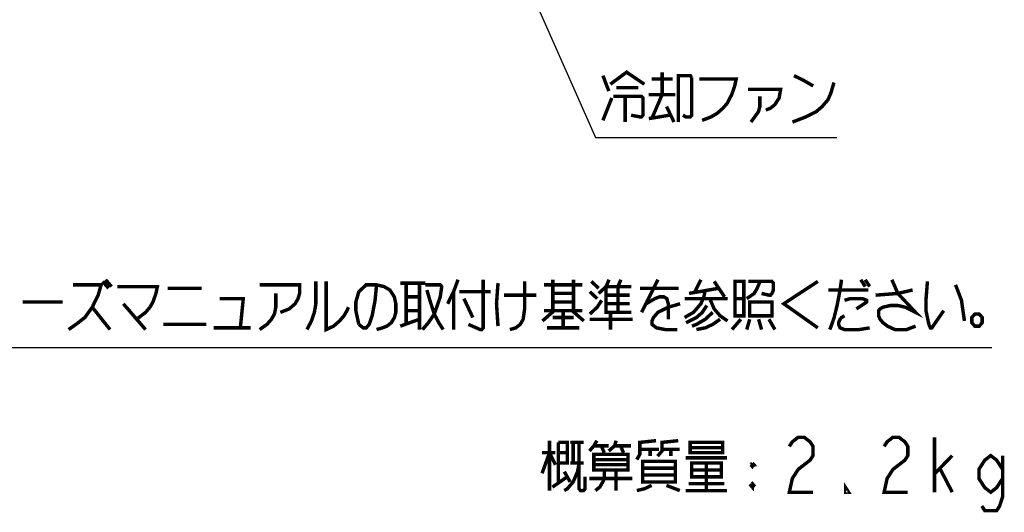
# Model space of a CAD drawing. Extents: x 0 to 816, y 0 to 569.
# Tile 14 of 22: x 701 to 816, y 67 to 124. Entities that reach past the tile are written whole.
import ezdxf

# ---------------------------------------------------------------- set-up
doc = ezdxf.new("R2010")
doc.units = 0
doc.header["$LTSCALE"] = 46.2
doc.layers.get('0').update_dxf_attribs({"linetype": 'CONTINUOUS'})
doc.layers.add('ALL_NOTE', color=7, linetype='CONTINUOUS')

msp = doc.modelspace()

# ---------------------------------------------------------------- linework, layer by layer
at = {"color": 2, "linetype": 'CONTINUOUS'}
msp.add_line((661.741, 85.726), (814.058, 85.726), dxfattribs=at)
at = {"layer": 'ALL_NOTE', "color": 2, "linetype": 'CONTINUOUS'}
for p, q in [((741.788, 169.483), (768.057, 110.147)), ((768.057, 110.147), (768.557, 110.147)), ((768.557, 110.147), (796.077, 110.147))]:
    msp.add_line(p, q, dxfattribs=at)
at = {"layer": 'ALL_NOTE', "color": 2, "linetype": 'CONTINUOUS', "const_width": 0.4}
for points in [[(769.761, 116.347), (771.653, 117.747), (773.717, 116.347)], [(775.781, 117.747), (775.781, 115.147)], [(768.901, 117.347), (769.589, 115.547)], [(774.577, 116.947), (776.985, 116.947)], [(777.673, 111.947), (777.673, 117.347), (779.049, 117.347), (779.221, 117.147)], [(779.221, 117.147), (779.221, 112.747), (779.049, 112.547), (778.533, 112.547), (778.189, 112.747)], [(780.081, 116.947), (784.381, 116.947), (784.209, 116.147), (783.865, 115.147), (783.349, 114.147), (782.833, 113.547), (782.145, 112.947), (781.457, 112.547), (780.425, 112.147)], [(790.917, 111.947), (792.465, 112.547), (793.669, 113.147), (794.357, 113.747), (795.045, 114.547), (795.389, 115.347), (795.733, 116.547)], [(791.089, 117.347), (792.293, 116.747), (793.325, 116.147)], [(770.449, 115.947), (773.029, 115.947)], [(785.757, 115.747), (789.541, 115.747), (789.369, 114.747), (788.853, 113.947), (788.337, 113.547), (787.821, 113.347)], [(768.901, 112.147), (769.933, 114.747)], [(770.105, 114.947), (773.373, 114.947), (773.545, 114.747), (773.545, 112.747), (773.373, 112.547), (773.201, 112.547), (772.169, 112.747)], [(771.481, 114.947), (771.481, 111.947)], [(774.233, 115.147), (777.329, 115.147)], [(775.781, 115.147), (774.577, 112.347)], [(787.133, 114.947), (787.133, 113.747), (786.961, 113.147), (786.101, 111.947)], [(776.297, 113.747), (777.157, 111.947)], [(774.233, 112.347), (776.641, 112.747)], [(711.134, 93.616), (711.822, 92.816)], [(752.07, 93.616), (751.554, 92.216), (750.866, 90.816)], [(754.994, 93.616), (754.994, 88.016), (754.822, 87.816), (754.65, 87.816), (753.274, 88.416)], [(763.078, 93.616), (763.078, 90.016)], [(765.486, 93.616), (765.486, 90.016)], [(768.41, 92.016), (769.27, 92.816), (769.614, 93.616)], [(770.646, 92.816), (770.99, 93.616)], [(775.29, 93.616), (773.398, 89.816)], [(780.278, 93.616), (779.59, 92.216)], [(796.618, 93.616), (796.446, 92.416), (796.102, 90.616), (795.758, 89.216), (795.414, 88.216), (795.242, 87.816)], [(798.854, 93.616), (799.37, 92.816)], [(799.37, 93.616), (799.886, 92.816)], [(802.466, 93.616), (803.154, 92.016), (805.218, 89.816), (804.014, 90.416), (803.154, 90.616), (802.294, 90.616), (801.434, 90.416), (801.09, 90.216), (800.918, 90.016), (800.918, 89.416), (801.09, 89.016), (801.434, 88.616), (801.95, 88.216), (802.81, 87.816), (804.186, 87.816), (805.218, 88.216)], [(707.35, 93.016), (710.618, 93.016), (710.274, 91.816), (709.586, 90.416), (708.726, 89.216), (707.694, 88.416), (706.834, 87.816)], [(710.79, 93.416), (711.478, 92.616)], [(712.51, 92.816), (717.154, 92.816), (716.982, 92.016), (716.638, 91.016), (716.294, 90.416), (715.778, 89.816), (715.262, 89.416), (714.746, 89.016)], [(718.358, 92.616), (722.314, 92.616)], [(729.022, 93.016), (733.666, 93.016), (733.666, 92.016), (733.494, 91.416), (733.15, 90.816), (732.462, 90.216), (731.43, 89.816)], [(735.558, 93.416), (735.558, 90.816), (735.386, 89.816), (735.042, 88.816), (734.526, 87.816)], [(736.762, 93.416), (736.762, 87.816), (737.622, 88.216), (738.31, 88.816), (738.826, 89.416), (739.17, 90.016), (739.342, 90.416)], [(740.546, 88.416), (740.202, 90.016), (740.202, 91.016), (740.546, 92.216), (741.406, 93.016), (742.61, 93.016), (743.47, 92.816), (744.158, 92.416), (744.674, 91.616), (744.846, 90.816), (744.846, 89.816), (744.674, 89.216), (744.33, 88.616), (743.814, 88.216), (743.298, 88.016), (742.61, 87.816)], [(742.61, 93.016), (742.438, 91.216), (742.094, 89.416), (741.75, 88.416), (741.406, 88.016), (741.062, 88.016), (740.546, 88.416)], [(745.362, 93.216), (748.286, 93.216)], [(746.05, 93.216), (746.05, 88.416)], [(747.598, 93.216), (747.598, 87.816)], [(748.286, 93.016), (750.006, 93.016), (750.178, 92.816), (750.006, 91.616), (749.318, 89.616), (748.63, 88.616), (747.942, 87.816)], [(756.714, 93.216), (756.542, 90.816), (756.714, 88.216)], [(759.81, 93.416), (759.81, 90.216), (759.638, 89.016), (759.294, 88.416), (758.778, 88.016), (758.09, 87.816)], [(762.046, 93.016), (766.518, 93.016)], [(767.55, 93.416), (768.41, 92.616)], [(769.27, 92.816), (772.194, 92.816)], [(769.27, 92.816), (769.27, 89.816), (772.194, 89.816)], [(770.646, 92.816), (770.646, 89.816)], [(773.226, 92.616), (777.698, 92.616)], [(778.902, 92.016), (782.342, 92.616)], [(781.826, 93.416), (783.03, 91.616)], [(784.234, 93.416), (784.234, 89.416), (785.266, 89.416), (785.266, 93.416), (784.234, 93.416)], [(785.61, 91.416), (786.47, 92.016), (786.814, 92.616), (787.158, 93.416)], [(785.782, 93.416), (788.534, 93.416), (788.706, 93.216), (788.706, 92.416), (788.534, 92.016), (788.362, 91.816), (788.19, 91.816), (787.33, 92.016)], [(793.866, 93.416), (789.91, 90.816), (793.866, 88.016)], [(806.594, 93.416), (806.422, 91.216), (806.422, 90.016), (806.766, 88.416), (806.938, 88.016), (807.11, 88.016), (808.486, 90.016)], [(809.862, 93.016), (810.55, 91.216), (810.894, 88.816)], [(724.378, 91.416), (727.13, 91.416), (726.786, 88.016)], [(730.914, 92.016), (730.914, 90.416), (730.742, 89.616), (730.398, 89.016), (729.882, 88.416), (729.022, 87.816)], [(746.05, 91.616), (747.598, 91.616)], [(748.458, 92.416), (748.802, 91.216), (749.318, 89.616), (749.834, 88.616), (750.35, 87.816)], [(751.554, 92.216), (751.554, 87.816)], [(752.242, 92.216), (755.854, 92.216)], [(752.758, 91.416), (753.79, 89.216)], [(757.402, 91.816), (761.186, 91.816)], [(763.078, 92.016), (765.486, 92.016)], [(767.378, 92.216), (768.238, 91.416)], [(769.27, 91.816), (772.022, 91.816)], [(773.914, 90.816), (774.946, 91.416), (775.462, 91.616), (775.978, 91.616), (776.322, 91.416), (776.494, 90.816), (776.494, 89.016)], [(780.794, 92.416), (780.622, 91.616), (780.278, 90.816), (779.418, 89.816), (778.386, 89.216)], [(778.386, 91.416), (783.374, 91.416)], [(781.31, 91.416), (781.826, 90.216), (782.514, 89.416), (783.374, 88.816)], [(784.234, 91.416), (785.266, 91.416)], [(795.07, 92.416), (799.714, 92.416)], [(796.962, 91.216), (797.65, 91.416), (799.026, 91.416), (799.542, 91.216), (799.542, 91.016), (798.338, 90.216)], [(800.574, 91.816), (803.154, 92.016), (804.874, 92.416)], [(701.502, 91.016), (706.146, 91.016)], [(709.586, 90.416), (711.65, 87.816)], [(713.198, 90.816), (715.778, 87.816)], [(765.486, 91.016), (763.078, 91.016)], [(767.378, 89.616), (768.238, 90.416), (768.754, 91.216)], [(769.27, 90.816), (772.022, 90.816)], [(777.87, 90.816), (776.494, 90.416), (775.29, 89.816), (774.774, 89.216), (774.602, 88.816), (774.602, 88.416), (775.118, 88.016), (776.15, 87.816), (777.526, 87.816)], [(780.966, 90.616), (780.45, 89.816), (779.762, 89.216), (778.558, 88.616)], [(785.954, 91.016), (785.954, 89.416), (788.534, 89.416), (788.534, 91.016), (785.954, 91.016)], [(745.362, 88.216), (747.598, 89.016)], [(746.05, 90.016), (747.598, 90.016)], [(763.25, 90.016), (761.874, 88.816)], [(762.046, 90.016), (766.518, 90.016)], [(763.078, 89.216), (765.486, 89.216)], [(764.282, 89.816), (764.282, 88.016)], [(765.314, 90.016), (766.69, 88.816)], [(767.378, 89.016), (772.366, 89.016)], [(769.786, 89.816), (769.786, 87.816)], [(781.654, 89.816), (780.794, 89.016), (779.762, 88.416), (779.246, 88.216)], [(782.514, 89.016), (781.654, 88.416), (780.794, 88.016), (779.762, 87.816)], [(784.922, 89.016), (783.89, 87.816)], [(785.954, 89.016), (785.61, 87.816)], [(786.986, 89.016), (787.33, 87.816)], [(788.19, 89.016), (788.878, 87.816)], [(796.962, 89.416), (796.618, 89.216), (796.446, 89.016), (796.274, 88.616), (796.274, 88.416), (796.446, 88.016), (796.962, 87.816), (798.682, 87.816), (799.886, 88.016)], [(812.614, 89.616), (812.098, 89.616), (811.754, 89.216), (811.754, 88.616), (812.098, 88.216), (812.614, 88.216), (812.958, 88.616), (812.958, 89.216), (812.614, 89.616)], [(717.842, 88.416), (722.83, 88.416)], [(723.69, 88.016), (727.99, 88.016)], [(762.39, 88.016), (766.174, 88.016)], [(790.556, 74.226), (790.9, 74.759), (791.588, 75.292), (792.276, 75.292), (792.964, 74.759), (793.308, 74.226), (793.308, 73.159), (792.964, 72.626), (792.276, 72.092), (791.588, 71.559), (790.9, 70.492), (790.556, 68.892), (793.308, 68.892)], [(801.564, 74.226), (801.908, 74.759), (802.596, 75.292), (803.284, 75.292), (803.972, 74.759), (804.316, 74.226), (804.316, 73.159), (803.972, 72.626), (803.284, 72.092), (802.596, 71.559), (801.908, 70.492), (801.564, 68.892), (804.316, 68.892)], [(807.412, 68.892), (807.412, 75.292)], [(762.692, 74.892), (762.692, 69.092)], [(763.724, 74.692), (764.756, 74.692), (764.756, 72.292), (763.724, 72.292)], [(763.724, 74.692), (763.724, 70.092)], [(765.1, 74.692), (766.648, 74.692)], [(765.444, 74.692), (765.444, 72.292)], [(766.132, 74.692), (766.132, 69.292), (766.304, 69.092), (766.648, 69.092), (766.82, 69.292), (766.82, 70.692)], [(768.196, 74.892), (767.852, 74.292), (767.336, 73.692)], [(767.852, 74.292), (769.572, 74.292)], [(768.712, 74.292), (769.056, 73.492)], [(770.432, 74.892), (770.26, 74.292), (769.572, 73.692)], [(770.26, 74.292), (772.152, 74.292)], [(770.948, 74.292), (771.292, 73.492)], [(772.84, 72.692), (773.184, 73.292), (773.184, 74.692), (775.076, 74.892)], [(775.248, 73.092), (775.764, 73.692), (775.764, 74.692), (777.656, 74.892)], [(779.032, 74.692), (779.032, 73.492), (782.816, 73.492), (782.816, 74.692), (779.032, 74.692)], [(761.832, 71.092), (762.692, 73.492), (763.38, 72.092)], [(761.832, 73.492), (763.38, 73.492)], [(763.724, 73.492), (764.756, 73.492)], [(771.808, 73.292), (771.808, 71.492), (767.852, 71.492), (767.852, 73.292), (771.808, 73.292)], [(773.184, 73.892), (775.42, 73.892)], [(774.388, 73.892), (774.388, 73.092)], [(775.764, 73.892), (777.828, 73.892)], [(776.796, 73.892), (776.796, 73.092)], [(779.032, 74.092), (782.816, 74.092)], [(807.412, 71.026), (809.476, 73.159)], [(815.324, 70.492), (814.636, 69.426), (813.948, 68.892), (813.26, 69.426), (812.572, 70.492), (812.572, 71.559), (813.26, 72.626), (813.948, 73.159), (814.636, 72.626), (815.324, 71.559)], [(815.324, 73.159), (815.324, 68.359), (814.98, 67.292), (814.636, 66.759), (813.26, 66.759), (812.916, 67.292)], [(766.132, 72.292), (765.96, 71.292), (765.444, 70.092), (764.756, 69.292), (764.412, 69.092)], [(765.1, 72.292), (766.648, 72.292)], [(767.852, 72.692), (771.808, 72.692)], [(771.808, 72.092), (767.852, 72.092)], [(773.528, 72.492), (773.528, 70.092), (777.312, 70.092), (777.312, 72.492), (773.528, 72.492)], [(778.516, 72.892), (783.332, 72.892)], [(779.204, 72.292), (779.204, 70.692), (782.644, 70.692), (782.644, 72.292), (779.204, 72.292)], [(780.924, 72.292), (780.924, 69.092)], [(786.084, 72.092), (786.428, 72.092), (786.256, 72.292)], [(786.084, 72.092), (786.256, 72.292)], [(786.084, 72.092), (786.256, 71.892), (786.428, 72.092)], [(786.256, 72.292), (786.256, 71.892)], [(764.412, 71.292), (765.1, 70.092)], [(769.056, 71.492), (769.056, 70.492), (768.884, 70.092), (768.54, 69.492), (768.024, 69.092)], [(770.432, 71.492), (770.432, 69.092)], [(773.528, 71.692), (777.312, 71.692)], [(777.312, 70.892), (773.528, 70.892)], [(779.204, 71.492), (782.644, 71.492)], [(808.1, 71.559), (809.476, 68.892)], [(763.036, 69.492), (764.756, 70.692)], [(767.336, 70.492), (772.324, 70.492)], [(774.56, 69.692), (773.7, 69.292), (772.84, 69.092)], [(776.28, 69.692), (777.828, 69.092)], [(778.86, 69.892), (782.988, 69.892)], [(786.256, 69.892), (786.256, 69.492), (786.084, 69.692), (786.256, 69.892), (786.428, 69.692), (786.256, 69.492)], [(786.084, 69.692), (786.428, 69.692)], [(797.436, 68.892), (797.092, 68.892), (797.092, 69.426), (797.436, 68.892)], [(778.516, 69.092), (783.332, 69.092)]]:
    msp.add_lwpolyline(points, dxfattribs=at)

doc.saveas('drawing.dxf')
